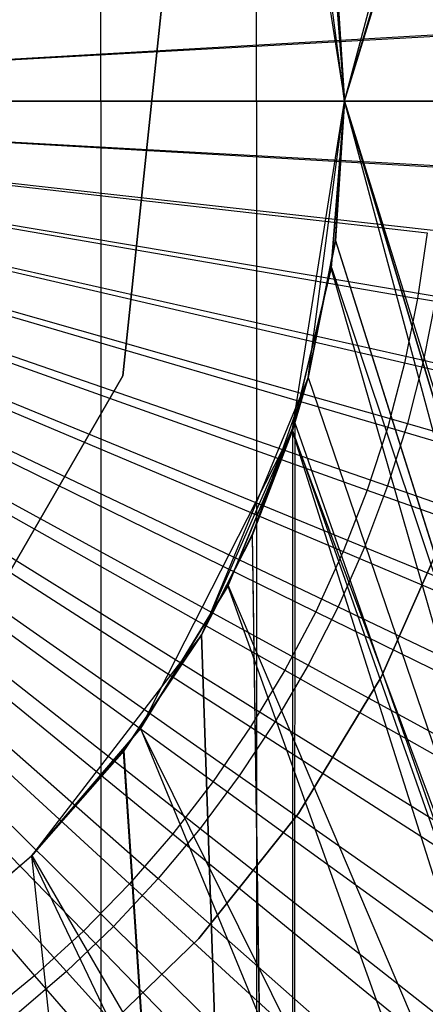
# Model space of a CAD drawing. Extents: x 0.1 to 12.1, y -6 to 6.
# Tile 195 of 256: x 6.269 to 6.383, y -0.254 to 0.023. Entities that reach past the tile are written whole.
import ezdxf

# ---------------------------------------------------------------- set-up
doc = ezdxf.new("R2010")
doc.units = 0
doc.header["$LTSCALE"] = 2.54
doc.layers.get('0').update_dxf_attribs({"linetype": 'CONTINUOUS'})

# ---------------------------------------------------------------- blocks, each defined once
blk = doc.blocks.new('DROPS_COLOR_B-11195_STL')
at = {"color": 0}
for p, q in [((6.36, 0, 47.92328), (6.62926, 0.9, 47.89384)), ((6.36, 0, 47.92328), (6.62926, 0.9, 47.89384)), ((6.36, 0, 39.94582), (6.62926, 0.9, 39.97526)), ((6.36, 0, 39.94582), (6.62926, 0.9, 39.97526)), ((6.36, 0, 62.9359), (6.60092, 0.89999, 62.91897)), ((6.36, 0, 62.9359), (6.60092, 0.89999, 62.91897)), ((6.29157, 0, 33.39895), (6.29157, 0.8, 33.39895)), ((6.29157, 0, 33.39895), (6.29157, 0.8, 33.39895)), ((6.29157, 0, 20.47481), (6.29157, 0.8, 20.47481)), ((6.29157, 0, 20.47481), (6.29157, 0.8, 20.47481)), ((6.36, 0, 50.95091), (6.60087, 0.77903, 50.96783)), ((6.36, 0, 50.95091), (6.60087, 0.77903, 50.96783)), ((6.3353, 0, 19.66933), (6.3353, 0.4, 19.66933)), ((6.3353, 0, 19.66933), (6.3353, 0.4, 19.66933)), ((6.3353, 0, 34.20444), (6.3353, 0.4, 34.20444)), ((6.3353, 0, 34.20444), (6.3353, 0.4, 34.20444)), ((6.34532, 0.09271, 50.95019), (6.36, 0, 62.9359)), ((6.34532, 0.09271, 50.95019), (6.36, 0, 62.9359)), ((6.36, 0, 47.92328), (6.34978, 0.07765, 39.94506)), ((6.36, 0, 47.92328), (6.34978, 0.07765, 39.94506)), ((6.36, 0, 50.95091), (6.35629, 0.04706, 50.95072)), ((6.35629, 0.04706, 50.95072), (6.36, 0, 62.9359)), ((6.35629, 0.04706, 50.95072), (6.36, 0, 62.9359)), ((6.36, 0, 50.95091), (6.35629, 0.04706, 50.95072)), ((6.3563, 0.04694, 62.93608), (6.36, 0, 62.9359)), ((6.3563, 0.04694, 62.93608), (6.36, 0, 62.9359)), ((6.35742, 0.03924, 47.92348), (6.36, 0, 47.92328)), ((6.35742, 0.03924, 47.92348), (6.36, 0, 47.92328)), ((6.36, 0, 39.94582), (6.35743, 0.03922, 39.94562)), ((6.36, 0, 47.92328), (6.35743, 0.03922, 39.94562)), ((6.36, 0, 39.94582), (6.35743, 0.03922, 39.94562)), ((6.36, 0, 47.92328), (6.35743, 0.03922, 39.94562)), ((6.29776, -0.07725, 36.1321), (6.30863, 0.02613, 36.1321)), ((6.30863, 0.02613, 166.93209), (6.29776, -0.07725, 166.93209)), ((6.29776, -0.07725, 36.1321), (6.30863, 0.02613, 36.1321)), ((6.30863, 0.02613, 166.93209), (6.29776, -0.07725, 166.93209)), ((6.06, 0, 1.8), (6.38475, 0.01857, 1.82451)), ((6.06, 0, 1.8), (6.38475, 0.01857, 1.82451)), ((6.06, 0, 1.8), (6.38316, -0.03708, 1.82451)), ((6.06, 0, 1.8), (6.38052, -0.05547, 1.82451)), ((6.06, 0, 1.8), (6.38052, -0.05547, 1.82451)), ((6.37683, -0.07368, 1.82451), (6.06, 0, 1.8)), ((6.37683, -0.07368, 1.82451), (6.06, 0, 1.8)), ((6.06, 0, 1.8), (6.37211, -0.09164, 1.82451)), ((6.06, 0, 1.8), (6.37211, -0.09164, 1.82451)), ((6.06, 0, 1.8), (6.36637, -0.10931, 1.82451)), ((6.38528, 0, 1.82451), (6.06, 0, 1.8)), ((6.06, 0, 1.8), (6.36637, -0.10931, 1.82451)), ((6.06, 0, 1.8), (6.35963, -0.12662, 1.82451)), ((6.06, 0, 1.8), (6.35963, -0.12662, 1.82451)), ((6.06, 0, 1.8), (6.35191, -0.14352, 1.82451)), ((6.06, 0, 1.8), (6.35191, -0.14352, 1.82451)), ((6.06, 0, 1.8), (6.34324, -0.15995, 1.82451)), ((6.06, 0, 1.8), (6.34324, -0.15995, 1.82451)), ((6.06, 0, 1.8), (6.33365, -0.17586, 1.82451)), ((6.06, 0, 1.8), (6.33365, -0.17586, 1.82451)), ((6.06, 0, 1.8), (6.32316, -0.1912, 1.82451)), ((6.06, 0, 1.8), (6.32316, -0.1912, 1.82451)), ((6.06, 0, 1.8), (6.31181, -0.20591, 1.82451)), ((6.06, 0, 1.8), (6.31181, -0.20591, 1.82451)), ((6.06, 0, 1.8), (6.29965, -0.21995, 1.82451)), ((6.06, 0, 1.8), (6.29965, -0.21995, 1.82451)), ((6.06, 0, 1.8), (6.2867, -0.23327, 1.82451)), ((6.06, 0, 1.8), (6.2867, -0.23327, 1.82451)), ((6.06, 0, 1.8), (6.27301, -0.24583, 1.82451)), ((6.06, 0, 1.8), (6.27301, -0.24583, 1.82451)), ((6.38528, 0, 1.82451), (6.06, 0, 1.8)), ((6.38475, -0.01857, 1.82451), (6.06, 0, 1.8)), ((6.38475, -0.01857, 1.82451), (6.06, 0, 1.8)), ((6.06, 0, 1.8), (6.38316, -0.03708, 1.82451)), ((6.34978, -0.07765, 47.92404), (6.36, 0, 39.94582)), ((6.34978, -0.07765, 47.92404), (6.36, 0, 39.94582)), ((6.36, 0, 47.92328), (6.35742, -0.03927, 47.92348)), ((6.35742, -0.03927, 47.92348), (6.36, 0, 39.94582)), ((6.35742, -0.03927, 47.92348), (6.36, 0, 39.94582)), ((6.36, 0, 47.92328), (6.35742, -0.03927, 47.92348)), ((6.35745, -0.039, 39.94562), (6.36, 0, 39.94582)), ((6.35745, -0.039, 39.94562), (6.36, 0, 39.94582)), ((6.62926, -0.9, 47.89384), (6.36, 0, 47.92328)), ((6.36, 0, 39.94582), (6.62926, -0.9, 39.97526)), ((6.62926, -0.9, 47.89384), (6.36, 0, 47.92328)), ((6.36, 0, 39.94582), (6.62926, -0.9, 39.97526)), ((6.36, 0, 47.92328), (6.36, 0, 39.94582)), ((6.36, 0, 47.92328), (6.36, 0, 39.94582)), ((6.29157, 0, 20.47481), (6.06, 0, 20.45659)), ((6.06, 0, 33.41718), (6.29157, 0, 33.39895)), ((6.06, 0, 33.41718), (6.29157, 0, 33.39895)), ((6.29157, 0, 20.47481), (6.06, 0, 20.45659)), ((6.29157, 0, 33.40967), (6.06, 0, 33.4279)), ((6.06, 0, 20.46731), (6.29157, 0, 20.48554)), ((6.06, 0, 20.46731), (6.29157, 0, 20.48554)), ((6.29157, 0, 33.40967), (6.06, 0, 33.4279)), ((6.3353, 0, 34.20444), (6.15632, 0, 34.42858)), ((6.15632, 0, 19.44518), (6.3353, 0, 19.66933)), ((6.15632, 0, 19.44518), (6.3353, 0, 19.66933)), ((6.3353, 0, 34.20444), (6.15632, 0, 34.42858)), ((6.3353, 0, 19.68005), (6.15632, 0, 19.45591)), ((6.15632, 0, 34.43931), (6.3353, 0, 34.21516)), ((6.15632, 0, 34.43931), (6.3353, 0, 34.21516)), ((6.3353, 0, 19.68005), (6.15632, 0, 19.45591)), ((6.51744, 0, 20.52904), (6.29157, 0, 20.47481)), ((6.29157, 0, 33.39895), (6.51744, 0, 33.34472)), ((6.29157, 0, 33.39895), (6.51744, 0, 33.34472)), ((6.51744, 0, 20.52904), (6.29157, 0, 20.47481)), ((6.51744, 0, 33.35545), (6.29157, 0, 33.40967)), ((6.29157, 0, 20.48554), (6.51744, 0, 20.53976)), ((6.29157, 0, 20.48554), (6.51744, 0, 20.53976)), ((6.29157, 0, 20.48554), (6.29157, -0.8, 20.48554)), ((6.29157, 0, 20.48554), (6.29157, -0.8, 20.48554)), ((6.29157, 0, 33.40967), (6.29157, -0.8, 33.40967)), ((6.29157, 0, 33.40967), (6.29157, -0.8, 33.40967)), ((6.51744, 0, 33.35545), (6.29157, 0, 33.40967)), ((6.54078, 0, 34.00431), (6.3353, 0, 34.20444)), ((6.3353, 0, 19.66933), (6.54078, 0, 19.86945)), ((6.3353, 0, 19.66933), (6.54078, 0, 19.86945)), ((6.54078, 0, 34.00431), (6.3353, 0, 34.20444)), ((6.54078, 0, 19.88018), (6.3353, 0, 19.68005)), ((6.3353, 0, 34.21516), (6.54078, 0, 34.01503)), ((6.3353, 0, 34.21516), (6.54078, 0, 34.01503)), ((6.3353, 0, 34.21516), (6.3353, -0.4, 34.21516)), ((6.3353, 0, 34.21516), (6.3353, -0.4, 34.21516)), ((6.3353, 0, 19.68005), (6.3353, -0.4, 19.68005)), ((6.3353, 0, 19.68005), (6.3353, -0.4, 19.68005)), ((6.54078, 0, 19.88018), (6.3353, 0, 19.68005)), ((6.34532, -0.09271, 62.93661), (6.36, 0, 50.95091)), ((6.34532, -0.09271, 62.93661), (6.36, 0, 50.95091)), ((6.36, 0, 62.9359), (6.35629, -0.047, 62.93608)), ((6.35629, -0.047, 62.93608), (6.36, 0, 50.95091)), ((6.35629, -0.047, 62.93608), (6.36, 0, 50.95091)), ((6.36, 0, 62.9359), (6.35629, -0.047, 62.93608)), ((6.35633, -0.04676, 50.95073), (6.36, 0, 50.95091)), ((6.35633, -0.04676, 50.95073), (6.36, 0, 50.95091)), ((6.36, 0, 50.95091), (6.60088, -0.77904, 50.96783)), ((6.36, 0, 50.95091), (6.60088, -0.77904, 50.96783)), ((6.60092, -0.90001, 62.91897), (6.36, 0, 62.9359)), ((6.60092, -0.90001, 62.91897), (6.36, 0, 62.9359)), ((6.36, 0, 62.9359), (6.36, 0, 50.95091)), ((6.36, 0, 62.9359), (6.36, 0, 50.95091)), ((6.38316, -0.03708, 1.82451), (6.38052, -0.05547, 1.82451)), ((6.38316, -0.03708, 1.82451), (6.38052, -0.05547, 1.82451)), ((6.34978, -0.07765, 39.94506), (6.35745, -0.039, 39.94562)), ((6.34978, -0.07765, 47.92404), (6.35745, -0.039, 39.94562)), ((6.34978, -0.07765, 39.94506), (6.35745, -0.039, 39.94562)), ((6.34978, -0.07765, 47.92404), (6.35745, -0.039, 39.94562)), ((6.35742, -0.03927, 47.92348), (6.34978, -0.07765, 47.92404)), ((6.35742, -0.03927, 47.92348), (6.34978, -0.07765, 47.92404)), ((6.35742, -0.03927, 47.92348), (6.62926, -0.9, 47.89384)), ((6.35742, -0.03927, 47.92348), (6.62926, -0.9, 47.89384)), ((6.62926, -0.9, 39.97526), (6.35745, -0.039, 39.94562)), ((6.62926, -0.9, 39.97526), (6.35745, -0.039, 39.94562)), ((6.34532, -0.09271, 50.95019), (6.35633, -0.04676, 50.95073)), ((6.34532, -0.09271, 50.95019), (6.35633, -0.04676, 50.95073)), ((6.34532, -0.09271, 62.93661), (6.35633, -0.04676, 50.95073)), ((6.34532, -0.09271, 62.93661), (6.35633, -0.04676, 50.95073)), ((6.35629, -0.047, 62.93608), (6.34532, -0.09271, 62.93661)), ((6.35629, -0.047, 62.93608), (6.34532, -0.09271, 62.93661)), ((6.60092, -0.90001, 62.91897), (6.35629, -0.047, 62.93608)), ((6.60092, -0.90001, 62.91897), (6.35629, -0.047, 62.93608)), ((6.35633, -0.04676, 50.95073), (6.60088, -0.77904, 50.96783)), ((6.35633, -0.04676, 50.95073), (6.60088, -0.77904, 50.96783)), ((6.38052, -0.05547, 1.82451), (6.37683, -0.07368, 1.82451)), ((6.38052, -0.05547, 1.82451), (6.37683, -0.07368, 1.82451)), ((6.69921, -0.11062, 1.86697), (6.38052, -0.05547, 1.82451)), ((6.69921, -0.11062, 1.86697), (6.38052, -0.05547, 1.82451)), ((6.37683, -0.07368, 1.82451), (6.37211, -0.09164, 1.82451)), ((6.37683, -0.07368, 1.82451), (6.37211, -0.09164, 1.82451)), ((6.69185, -0.14693, 1.86697), (6.37683, -0.07368, 1.82451)), ((6.69185, -0.14693, 1.86697), (6.37683, -0.07368, 1.82451)), ((6.24579, -0.16728, 36.1321), (6.29776, -0.07725, 36.1321)), ((6.29776, -0.07725, 166.93209), (6.24579, -0.16728, 166.93209)), ((6.24579, -0.16728, 36.1321), (6.29776, -0.07725, 36.1321)), ((6.29776, -0.07725, 166.93209), (6.24579, -0.16728, 166.93209)), ((6.29776, -0.07725, 36.1321), (6.29776, -0.07725, 166.93209)), ((6.29776, -0.07725, 36.1321), (6.29776, -0.07725, 166.93209)), ((6.34978, -0.07765, 39.94506), (6.31981, -0.15, 47.9261)), ((6.34978, -0.07765, 39.94506), (6.31981, -0.15, 47.9261)), ((6.33404, -0.12208, 47.92515), (6.34978, -0.07765, 39.94506)), ((6.33404, -0.12208, 47.92515), (6.34978, -0.07765, 39.94506)), ((6.34978, -0.07765, 47.92404), (6.34536, -0.09258, 47.92436)), ((6.34536, -0.09258, 47.92436), (6.34978, -0.07765, 39.94506)), ((6.34536, -0.09258, 47.92436), (6.34978, -0.07765, 39.94506)), ((6.34978, -0.07765, 47.92404), (6.34536, -0.09258, 47.92436)), ((6.34606, -0.09039, 39.94479), (6.34978, -0.07765, 39.94506)), ((6.34606, -0.09039, 39.94479), (6.34978, -0.07765, 39.94506)), ((6.34978, -0.07765, 47.92404), (6.62926, -0.9, 47.89384)), ((6.34978, -0.07765, 47.92404), (6.62926, -0.9, 47.89384)), ((6.34978, -0.07765, 39.94506), (6.62926, -0.9, 39.97526)), ((6.34978, -0.07765, 39.94506), (6.62926, -0.9, 39.97526)), ((6.34978, -0.07765, 47.92404), (6.34978, -0.07765, 39.94506)), ((6.34978, -0.07765, 47.92404), (6.34978, -0.07765, 39.94506)), ((6.34606, -0.09039, 39.94479), (6.31981, -0.15, 47.9261)), ((6.34606, -0.09039, 39.94479), (6.31981, -0.15, 47.9261)), ((6.33411, -0.12192, 39.94395), (6.34606, -0.09039, 39.94479)), ((6.33411, -0.12192, 39.94395), (6.34606, -0.09039, 39.94479)), ((6.34606, -0.09039, 39.94479), (6.34536, -0.9, 39.94474)), ((6.34606, -0.09039, 39.94479), (6.34536, -0.9, 39.94474)), ((6.34606, -0.09039, 39.94479), (6.62926, -0.9, 39.97526)), ((6.34606, -0.09039, 39.94479), (6.62926, -0.9, 39.97526)), ((6.30271, -0.17634, 62.93849), (6.34532, -0.09271, 50.95019)), ((6.30271, -0.17634, 62.93849), (6.34532, -0.09271, 50.95019)), ((6.34532, -0.09271, 62.93661), (6.32724, -0.13632, 62.93745)), ((6.32724, -0.13632, 62.93745), (6.34532, -0.09271, 50.95019)), ((6.32724, -0.13632, 62.93745), (6.34532, -0.09271, 50.95019)), ((6.34532, -0.09271, 62.93661), (6.32724, -0.13632, 62.93745)), ((6.32738, -0.13604, 50.94937), (6.34532, -0.09271, 50.95019)), ((6.32738, -0.13604, 50.94937), (6.34532, -0.09271, 50.95019)), ((6.34536, -0.09258, 47.92436), (6.33404, -0.12208, 47.92515)), ((6.34536, -0.09258, 47.92436), (6.33404, -0.12208, 47.92515)), ((6.34532, -0.09271, 50.95019), (6.60088, -0.77904, 50.96783)), ((6.34532, -0.09271, 50.95019), (6.60088, -0.77904, 50.96783)), ((6.34532, -0.09271, 62.93661), (6.60092, -0.90001, 62.91897)), ((6.34532, -0.09271, 62.93661), (6.60092, -0.90001, 62.91897)), ((6.34532, -0.09271, 50.95019), (6.34532, -0.09271, 62.93661)), ((6.34532, -0.09271, 50.95019), (6.34532, -0.09271, 62.93661)), ((6.34536, -0.09258, 47.92436), (6.62926, -0.9, 47.89384)), ((6.34536, -0.09258, 47.92436), (6.62926, -0.9, 47.89384)), ((6.34536, -0.09258, 47.92436), (6.34536, -0.9, 47.92436)), ((6.34536, -0.09258, 47.92436), (6.34536, -0.9, 47.92436)), ((6.37211, -0.09164, 1.82451), (6.36637, -0.10931, 1.82451)), ((6.37211, -0.09164, 1.82451), (6.36637, -0.10931, 1.82451)), ((6.37211, -0.09164, 1.82451), (6.68244, -0.18276, 1.86697)), ((6.37211, -0.09164, 1.82451), (6.68244, -0.18276, 1.86697)), ((6.36637, -0.10931, 1.82451), (6.35963, -0.12662, 1.82451)), ((6.36637, -0.10931, 1.82451), (6.35963, -0.12662, 1.82451)), ((6.36637, -0.10931, 1.82451), (6.67099, -0.218, 1.86697)), ((6.36637, -0.10931, 1.82451), (6.67099, -0.218, 1.86697)), ((6.38846, -0.12088, 39.93458), (6.37031, -0.16189, 39.93458)), ((6.37031, -0.16189, 36.93458), (6.38846, -0.12088, 36.93458)), ((6.37031, -0.16189, 36.93458), (6.38846, -0.12088, 36.93458)), ((6.38846, -0.12088, 39.93458), (6.37031, -0.16189, 39.93458)), ((6.38846, -0.12088, 16.93432), (6.37031, -0.16189, 16.93432)), ((6.37031, -0.16189, 13.93432), (6.38846, -0.12088, 13.93432)), ((6.37031, -0.16189, 13.93432), (6.38846, -0.12088, 13.93432)), ((6.38846, -0.12088, 16.93432), (6.37031, -0.16189, 16.93432)), ((6.38846, -0.12088, 50.93809), (6.37031, -0.16189, 50.93809)), ((6.37031, -0.16189, 47.93809), (6.38846, -0.12088, 47.93809)), ((6.37031, -0.16189, 47.93809), (6.38846, -0.12088, 47.93809)), ((6.38846, -0.12088, 50.93809), (6.37031, -0.16189, 50.93809)), ((6.31981, -0.15, 39.943), (6.33411, -0.12192, 39.94395)), ((6.31981, -0.15, 39.943), (6.33411, -0.12192, 39.94395)), ((6.31981, -0.15, 47.9261), (6.33411, -0.12192, 39.94395)), ((6.31981, -0.15, 47.9261), (6.33411, -0.12192, 39.94395)), ((6.33404, -0.12208, 47.92515), (6.31981, -0.15, 47.9261)), ((6.33404, -0.12208, 47.92515), (6.31981, -0.15, 47.9261)), ((6.33404, -0.12208, 47.92515), (6.34536, -0.9, 47.92436)), ((6.33404, -0.12208, 47.92515), (6.34536, -0.9, 47.92436)), ((6.33411, -0.12192, 39.94395), (6.34536, -0.9, 39.94474)), ((6.33411, -0.12192, 39.94395), (6.34536, -0.9, 39.94474)), ((6.35963, -0.12662, 1.82451), (6.35191, -0.14352, 1.82451)), ((6.35963, -0.12662, 1.82451), (6.35191, -0.14352, 1.82451)), ((6.35963, -0.12662, 1.82451), (6.65755, -0.25253, 1.86697)), ((6.35963, -0.12662, 1.82451), (6.65755, -0.25253, 1.86697)), ((6.30271, -0.17634, 50.94832), (6.32738, -0.13604, 50.94937)), ((6.30271, -0.17634, 50.94832), (6.32738, -0.13604, 50.94937)), ((6.30271, -0.17634, 62.93849), (6.32738, -0.13604, 50.94937)), ((6.30271, -0.17634, 62.93849), (6.32738, -0.13604, 50.94937)), ((6.32724, -0.13632, 62.93745), (6.30271, -0.17634, 62.93849)), ((6.32724, -0.13632, 62.93745), (6.30271, -0.17634, 62.93849)), ((6.32724, -0.13632, 62.93745), (6.60092, -0.90001, 62.91897)), ((6.32724, -0.13632, 62.93745), (6.60092, -0.90001, 62.91897)), ((6.60088, -0.77904, 50.96783), (6.32738, -0.13604, 50.94937)), ((6.60088, -0.77904, 50.96783), (6.32738, -0.13604, 50.94937)), ((6.35191, -0.14352, 1.82451), (6.34324, -0.15995, 1.82451)), ((6.35191, -0.14352, 1.82451), (6.34324, -0.15995, 1.82451)), ((6.35191, -0.14352, 1.82451), (6.64215, -0.28623, 1.86697)), ((6.35191, -0.14352, 1.82451), (6.64215, -0.28623, 1.86697)), ((6.31981, -0.15, 39.943), (6.27213, -0.21213, 47.92892)), ((6.31981, -0.15, 39.943), (6.27213, -0.21213, 47.92892)), ((6.29791, -0.18275, 39.94163), (6.31981, -0.15, 39.943)), ((6.29791, -0.18275, 39.94163), (6.31981, -0.15, 39.943)), ((6.31981, -0.15, 47.9261), (6.29806, -0.18256, 47.92746)), ((6.31981, -0.15, 39.943), (6.29806, -0.18256, 47.92746)), ((6.31981, -0.15, 47.9261), (6.29806, -0.18256, 47.92746)), ((6.31981, -0.15, 39.943), (6.29806, -0.18256, 47.92746)), ((6.34536, -0.9, 47.92436), (6.31981, -0.15, 47.9261)), ((6.34536, -0.9, 47.92436), (6.31981, -0.15, 47.9261)), ((6.31981, -0.15, 39.943), (6.34536, -0.9, 39.94474)), ((6.31981, -0.15, 39.943), (6.34536, -0.9, 39.94474)), ((6.31981, -0.15, 39.943), (6.31981, -0.15, 47.9261)), ((6.31981, -0.15, 39.943), (6.31981, -0.15, 47.9261)), ((6.34324, -0.15995, 1.82451), (6.33365, -0.17586, 1.82451)), ((6.34324, -0.15995, 1.82451), (6.33365, -0.17586, 1.82451)), ((6.34324, -0.15995, 1.82451), (6.62486, -0.31899, 1.86697)), ((6.34324, -0.15995, 1.82451), (6.62486, -0.31899, 1.86697)), ((6.37031, -0.16189, 39.93458), (6.34706, -0.20024, 39.93458)), ((6.34706, -0.20024, 36.93458), (6.37031, -0.16189, 36.93458)), ((6.34706, -0.20024, 36.93458), (6.37031, -0.16189, 36.93458)), ((6.37031, -0.16189, 39.93458), (6.34706, -0.20024, 39.93458)), ((6.37031, -0.16189, 16.93432), (6.34706, -0.20024, 16.93432)), ((6.34706, -0.20024, 13.93432), (6.37031, -0.16189, 13.93432)), ((6.34706, -0.20024, 13.93432), (6.37031, -0.16189, 13.93432)), ((6.37031, -0.16189, 16.93432), (6.34706, -0.20024, 16.93432)), ((6.37031, -0.16189, 50.93809), (6.34706, -0.20024, 50.93809)), ((6.34706, -0.20024, 47.93809), (6.37031, -0.16189, 47.93809)), ((6.34706, -0.20024, 47.93809), (6.37031, -0.16189, 47.93809)), ((6.37031, -0.16189, 50.93809), (6.34706, -0.20024, 50.93809)), ((6.37031, -0.16189, 36.93458), (6.37031, -0.16189, 39.93458)), ((6.37031, -0.16189, 36.93458), (6.37031, -0.16189, 39.93458)), ((6.37031, -0.16189, 13.93432), (6.37031, -0.16189, 16.93432)), ((6.37031, -0.16189, 13.93432), (6.37031, -0.16189, 16.93432)), ((6.37031, -0.16189, 47.93809), (6.37031, -0.16189, 50.93809)), ((6.37031, -0.16189, 47.93809), (6.37031, -0.16189, 50.93809)), ((6.30271, -0.17634, 62.93849), (6.27201, -0.21225, 62.93965)), ((6.30271, -0.17634, 62.93849), (6.27201, -0.21225, 62.93965)), ((6.27224, -0.21202, 50.94716), (6.30271, -0.17634, 50.94832)), ((6.27224, -0.21202, 50.94716), (6.30271, -0.17634, 50.94832)), ((6.60088, -0.77904, 50.96783), (6.30271, -0.17634, 50.94832)), ((6.60088, -0.77904, 50.96783), (6.30271, -0.17634, 50.94832)), ((6.30271, -0.17634, 62.93849), (6.60092, -0.90001, 62.91897)), ((6.30271, -0.17634, 62.93849), (6.60092, -0.90001, 62.91897)), ((6.30271, -0.17634, 50.94832), (6.30271, -0.17634, 62.93849)), ((6.30271, -0.17634, 50.94832), (6.30271, -0.17634, 62.93849)), ((6.33365, -0.17586, 1.82451), (6.32316, -0.1912, 1.82451)), ((6.33365, -0.17586, 1.82451), (6.32316, -0.1912, 1.82451)), ((6.33365, -0.17586, 1.82451), (6.60573, -0.35072, 1.86697)), ((6.33365, -0.17586, 1.82451), (6.60573, -0.35072, 1.86697)), ((6.29806, -0.18256, 47.92746), (6.27213, -0.21213, 47.92892)), ((6.29806, -0.18256, 47.92746), (6.27213, -0.21213, 47.92892)), ((6.29806, -0.18256, 47.92746), (6.34536, -0.9, 47.92436)), ((6.29806, -0.18256, 47.92746), (6.34536, -0.9, 47.92436)), ((6.27213, -0.21213, 39.94018), (6.29791, -0.18275, 39.94163)), ((6.29791, -0.18275, 39.94163), (6.27213, -0.21213, 47.92892)), ((6.29791, -0.18275, 39.94163), (6.27213, -0.21213, 47.92892)), ((6.27213, -0.21213, 39.94018), (6.29791, -0.18275, 39.94163)), ((6.29791, -0.18275, 39.94163), (6.34536, -0.9, 39.94474)), ((6.29791, -0.18275, 39.94163), (6.34536, -0.9, 39.94474)), ((6.32316, -0.1912, 1.82451), (6.31181, -0.20591, 1.82451)), ((6.32316, -0.1912, 1.82451), (6.31181, -0.20591, 1.82451)), ((6.32316, -0.1912, 1.82451), (6.58482, -0.3813, 1.86697)), ((6.32316, -0.1912, 1.82451), (6.58482, -0.3813, 1.86697)), ((6.34706, -0.20024, 39.93458), (6.3191, -0.23531, 39.93458)), ((6.3191, -0.23531, 36.93458), (6.34706, -0.20024, 36.93458)), ((6.3191, -0.23531, 36.93458), (6.34706, -0.20024, 36.93458)), ((6.34706, -0.20024, 39.93458), (6.3191, -0.23531, 39.93458)), ((6.34706, -0.20024, 16.93432), (6.3191, -0.23531, 16.93432)), ((6.3191, -0.23531, 13.93432), (6.34706, -0.20024, 13.93432)), ((6.3191, -0.23531, 13.93432), (6.34706, -0.20024, 13.93432)), ((6.34706, -0.20024, 16.93432), (6.3191, -0.23531, 16.93432)), ((6.34706, -0.20024, 50.93809), (6.3191, -0.23531, 50.93809)), ((6.3191, -0.23531, 47.93809), (6.34706, -0.20024, 47.93809)), ((6.3191, -0.23531, 47.93809), (6.34706, -0.20024, 47.93809)), ((6.34706, -0.20024, 50.93809), (6.3191, -0.23531, 50.93809)), ((6.34706, -0.20024, 36.93458), (6.34706, -0.20024, 39.93458)), ((6.34706, -0.20024, 36.93458), (6.34706, -0.20024, 39.93458)), ((6.34706, -0.20024, 13.93432), (6.34706, -0.20024, 16.93432)), ((6.34706, -0.20024, 13.93432), (6.34706, -0.20024, 16.93432)), ((6.34706, -0.20024, 47.93809), (6.34706, -0.20024, 50.93809)), ((6.34706, -0.20024, 47.93809), (6.34706, -0.20024, 50.93809)), ((6.31181, -0.20591, 1.82451), (6.29965, -0.21995, 1.82451)), ((6.31181, -0.20591, 1.82451), (6.29965, -0.21995, 1.82451)), ((6.31181, -0.20591, 1.82451), (6.5622, -0.41064, 1.86697)), ((6.31181, -0.20591, 1.82451), (6.5622, -0.41064, 1.86697)), ((6.23634, -0.24271, 50.946), (6.27224, -0.21202, 50.94716)), ((6.23634, -0.24271, 50.946), (6.27224, -0.21202, 50.94716)), ((6.27201, -0.21225, 62.93965), (6.23634, -0.24271, 62.94081)), ((6.27201, -0.21225, 62.93965), (6.23634, -0.24271, 62.94081)), ((6.24258, -0.23805, 39.93872), (6.27213, -0.21213, 39.94018)), ((6.24258, -0.23805, 39.93872), (6.27213, -0.21213, 39.94018)), ((6.27213, -0.21213, 47.92892), (6.24275, -0.23791, 47.93037)), ((6.27213, -0.21213, 47.92892), (6.24275, -0.23791, 47.93037)), ((6.27224, -0.21202, 50.94716), (6.27201, -0.21225, 62.93965)), ((6.27224, -0.21202, 50.94716), (6.27201, -0.21225, 62.93965)), ((6.27201, -0.21225, 62.93965), (6.60092, -0.90001, 62.91897)), ((6.27201, -0.21225, 62.93965), (6.60092, -0.90001, 62.91897)), ((6.27213, -0.21213, 47.92892), (6.34536, -0.9, 47.92436)), ((6.27213, -0.21213, 47.92892), (6.34536, -0.9, 47.92436)), ((6.27213, -0.21213, 39.94018), (6.34536, -0.9, 39.94474)), ((6.27213, -0.21213, 39.94018), (6.34536, -0.9, 39.94474)), ((6.27213, -0.21213, 47.92892), (6.27213, -0.21213, 39.94018)), ((6.27213, -0.21213, 47.92892), (6.27213, -0.21213, 39.94018)), ((6.27224, -0.21202, 50.94716), (6.60088, -0.77904, 50.96783)), ((6.27224, -0.21202, 50.94716), (6.60088, -0.77904, 50.96783)), ((6.29965, -0.21995, 1.82451), (6.2867, -0.23327, 1.82451)), ((6.29965, -0.21995, 1.82451), (6.2867, -0.23327, 1.82451)), ((6.29965, -0.21995, 1.82451), (6.53793, -0.43864, 1.86697)), ((6.29965, -0.21995, 1.82451), (6.53793, -0.43864, 1.86697)), ((6.2867, -0.23327, 1.82451), (6.27301, -0.24583, 1.82451)), ((6.2867, -0.23327, 1.82451), (6.27301, -0.24583, 1.82451)), ((6.2867, -0.23327, 1.82451), (6.51211, -0.46521, 1.86697)), ((6.2867, -0.23327, 1.82451), (6.51211, -0.46521, 1.86697)), ((6.3191, -0.23531, 39.93458), (6.28688, -0.26651, 39.93458)), ((6.28688, -0.26651, 36.93458), (6.3191, -0.23531, 36.93458)), ((6.28688, -0.26651, 36.93458), (6.3191, -0.23531, 36.93458)), ((6.3191, -0.23531, 39.93458), (6.28688, -0.26651, 39.93458)), ((6.3191, -0.23531, 16.93432), (6.28688, -0.26651, 16.93432)), ((6.28688, -0.26651, 13.93432), (6.3191, -0.23531, 13.93432)), ((6.28688, -0.26651, 13.93432), (6.3191, -0.23531, 13.93432)), ((6.3191, -0.23531, 16.93432), (6.28688, -0.26651, 16.93432)), ((6.3191, -0.23531, 50.93809), (6.28688, -0.26651, 50.93809)), ((6.28688, -0.26651, 47.93809), (6.3191, -0.23531, 47.93809)), ((6.28688, -0.26651, 47.93809), (6.3191, -0.23531, 47.93809)), ((6.3191, -0.23531, 50.93809), (6.28688, -0.26651, 50.93809)), ((6.3191, -0.23531, 36.93458), (6.3191, -0.23531, 39.93458)), ((6.3191, -0.23531, 36.93458), (6.3191, -0.23531, 39.93458)), ((6.3191, -0.23531, 13.93432), (6.3191, -0.23531, 16.93432)), ((6.3191, -0.23531, 13.93432), (6.3191, -0.23531, 16.93432)), ((6.3191, -0.23531, 47.93809), (6.3191, -0.23531, 50.93809)), ((6.3191, -0.23531, 47.93809), (6.3191, -0.23531, 50.93809)), ((6.27301, -0.24583, 1.82451), (6.25863, -0.25759, 1.82451)), ((6.27301, -0.24583, 1.82451), (6.25863, -0.25759, 1.82451)), ((6.27301, -0.24583, 1.82451), (6.48482, -0.49027, 1.86697)), ((6.27301, -0.24583, 1.82451), (6.48482, -0.49027, 1.86697))]:
    blk.add_line(p, q, dxfattribs=at)
blk = doc.blocks.new('GROUP_1')
at = {"color": 0}
for p, q in [((6.3298, 6.01567, 0.0091), (6, 5.99731)), ((6.3298, 6.01567, 0.0091), (6, 5.99731)), ((6, 5.99731), (6.29817, 5.85518, 0.0091)), ((6, 5.99731), (6.3056, 5.87197, 0.0091)), ((6, 5.99731), (6.3298, 5.97896, 0.0091)), ((6, 5.99731), (6.33031, 5.99731, 0.0091)), ((6, 5.99731), (6.33031, 5.99731, 0.0091)), ((6, 5.99731), (6.25947, 5.79291, 0.0091)), ((6, 5.99731), (6.27043, 5.80765, 0.0091)), ((6, 5.99731), (6.3121, 5.88915, 0.0091)), ((6, 5.99731), (6.31763, 5.90666, 0.0091)), ((6, 5.99731), (6.32573, 5.94247, 0.0091)), ((6, 5.99731), (6.32827, 5.96066, 0.0091)), ((6, 5.99731), (6.32217, 5.92445, 0.0091)), ((6, 5.99731), (6.32573, 5.94247, 0.0091)), ((6, 5.99731), (6.27043, 5.80765, 0.0091)), ((6, 5.99731), (6.28055, 5.82297, 0.0091)), ((6, 5.99731), (6.22193, 5.75267, 0.0091)), ((6, 5.99731), (6.23518, 5.76538, 0.0091)), ((6, 5.99731), (6.32827, 5.96066, 0.0091)), ((6, 5.99731), (6.3298, 5.97896, 0.0091)), ((6, 5.99731), (6.31763, 5.90666, 0.0091)), ((6, 5.99731), (6.32217, 5.92445, 0.0091)), ((6, 5.99731), (6.28981, 5.83883, 0.0091)), ((6, 5.99731), (6.29817, 5.85518, 0.0091)), ((6, 5.99731), (6.3056, 5.87197, 0.0091)), ((6, 5.99731), (6.3121, 5.88915, 0.0091)), ((6, 5.99731), (6.28055, 5.82297, 0.0091)), ((6, 5.99731), (6.28981, 5.83883, 0.0091)), ((6, 5.99731), (6.23518, 5.76538, 0.0091)), ((6, 5.99731), (6.24771, 5.77881, 0.0091)), ((6, 5.99731), (6.22193, 5.75267, 0.0091)), ((6, 5.99731), (6.24771, 5.77881, 0.0091)), ((6, 5.99731), (6.25947, 5.79291, 0.0091)), ((6.32573, 5.94247, 0.0091), (6.32217, 5.92445, 0.0091)), ((6.32573, 5.94247, 0.0091), (6.32217, 5.92445, 0.0091)), ((6.32217, 5.92445, 0.0091), (6.31763, 5.90666, 0.0091)), ((6.32217, 5.92445, 0.0091), (6.31763, 5.90666, 0.0091)), ((6.32217, 5.92445, 0.0091), (6.64337, 5.85181, 0.03637)), ((6.32217, 5.92445, 0.0091), (6.64337, 5.85181, 0.03637)), ((6.31763, 5.90666, 0.0091), (6.3121, 5.88915, 0.0091)), ((6.31763, 5.90666, 0.0091), (6.3121, 5.88915, 0.0091)), ((6.31763, 5.90666, 0.0091), (6.63429, 5.81628, 0.03637)), ((6.31763, 5.90666, 0.0091), (6.63429, 5.81628, 0.03637)), ((6.3121, 5.88915, 0.0091), (6.3056, 5.87197, 0.0091)), ((6.3121, 5.88915, 0.0091), (6.3056, 5.87197, 0.0091)), ((6.3121, 5.88915, 0.0091), (6.62325, 5.78131, 0.03637)), ((6.3121, 5.88915, 0.0091), (6.62325, 5.78131, 0.03637)), ((6.3056, 5.87197, 0.0091), (6.29817, 5.85518, 0.0091)), ((6.3056, 5.87197, 0.0091), (6.29817, 5.85518, 0.0091)), ((6.3056, 5.87197, 0.0091), (6.61028, 5.74701, 0.03637)), ((6.3056, 5.87197, 0.0091), (6.61028, 5.74701, 0.03637)), ((6.29817, 5.85518, 0.0091), (6.28981, 5.83883, 0.0091)), ((6.29817, 5.85518, 0.0091), (6.28981, 5.83883, 0.0091)), ((6.29817, 5.85518, 0.0091), (6.59543, 5.71348, 0.03637)), ((6.29817, 5.85518, 0.0091), (6.59543, 5.71348, 0.03637)), ((6.28981, 5.83883, 0.0091), (6.28055, 5.82297, 0.0091)), ((6.28981, 5.83883, 0.0091), (6.28055, 5.82297, 0.0091)), ((6.28981, 5.83883, 0.0091), (6.57873, 5.68083, 0.03637)), ((6.28981, 5.83883, 0.0091), (6.57873, 5.68083, 0.03637)), ((6.28055, 5.82297, 0.0091), (6.27043, 5.80765, 0.0091)), ((6.28055, 5.82297, 0.0091), (6.27043, 5.80765, 0.0091)), ((6.28055, 5.82297, 0.0091), (6.56025, 5.64915, 0.03637)), ((6.28055, 5.82297, 0.0091), (6.56025, 5.64915, 0.03637)), ((6.27043, 5.80765, 0.0091), (6.25947, 5.79291, 0.0091)), ((6.27043, 5.80765, 0.0091), (6.25947, 5.79291, 0.0091)), ((6.27043, 5.80765, 0.0091), (6.54004, 5.61855, 0.03637)), ((6.27043, 5.80765, 0.0091), (6.54004, 5.61855, 0.03637)), ((6.25947, 5.79291, 0.0091), (6.24771, 5.77881, 0.0091)), ((6.25947, 5.79291, 0.0091), (6.24771, 5.77881, 0.0091)), ((6.25947, 5.79291, 0.0091), (6.51815, 5.58913, 0.03637)), ((6.25947, 5.79291, 0.0091), (6.51815, 5.58913, 0.03637)), ((6.24771, 5.77881, 0.0091), (6.23518, 5.76538, 0.0091)), ((6.24771, 5.77881, 0.0091), (6.23518, 5.76538, 0.0091)), ((6.24771, 5.77881, 0.0091), (6.49467, 5.56096, 0.03637)), ((6.24771, 5.77881, 0.0091), (6.49467, 5.56096, 0.03637)), ((6.23518, 5.76538, 0.0091), (6.22193, 5.75267, 0.0091)), ((6.23518, 5.76538, 0.0091), (6.22193, 5.75267, 0.0091)), ((6.23518, 5.76538, 0.0091), (6.46965, 5.53415, 0.03637)), ((6.23518, 5.76538, 0.0091), (6.46965, 5.53415, 0.03637)), ((6.22193, 5.75267, 0.0091), (6.20799, 5.74071, 0.0091)), ((6.22193, 5.75267, 0.0091), (6.20799, 5.74071, 0.0091)), ((6.22193, 5.75267, 0.0091), (6.44318, 5.50876, 0.03637)), ((6.22193, 5.75267, 0.0091), (6.44318, 5.50876, 0.03637))]:
    blk.add_line(p, q, dxfattribs=at)
blk.add_blockref('DROPS_COLOR_B-11195_STL', (-0.06, 5.99731, -1.7), dxfattribs=at)

msp = doc.modelspace()

# ---------------------------------------------------------------- block references
at = {"color": 0}
msp.add_blockref('GROUP_1', (0.06, -5.99731, 1.7), dxfattribs=at)

doc.saveas('drawing.dxf')
